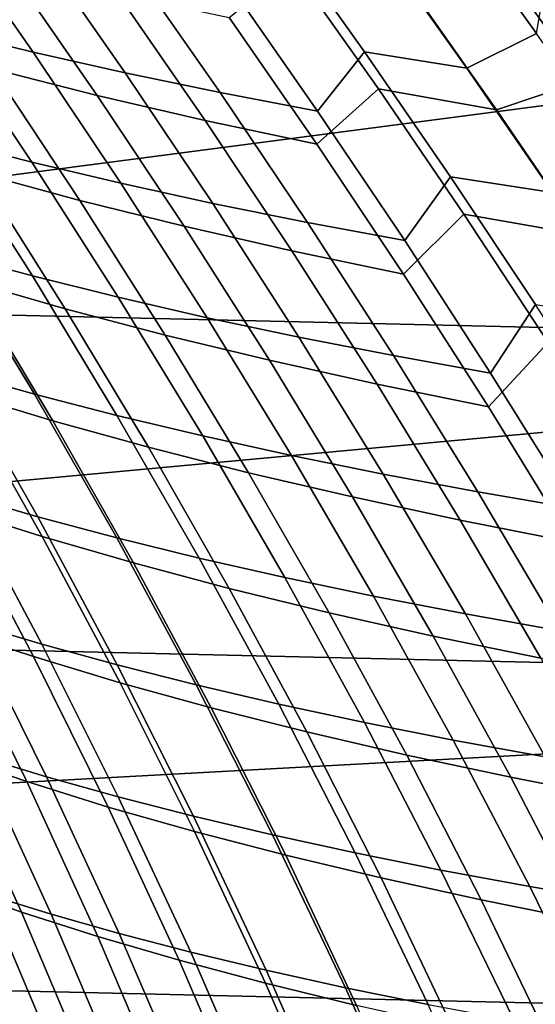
# Model space of a CAD drawing. Header units: metres. Extents: x -28 to 70, y -212 to 28.
# Tile 169 of 239: x 21.77 to 23.59, y 7.59 to 11.07. Entities that reach past the tile are written whole.
import ezdxf

# ---------------------------------------------------------------- set-up
doc = ezdxf.new("R2010")
doc.units = ezdxf.units.M
doc.layers.add('solid_10_261_102_XXX', color=7, linetype='CONTINUOUS')

msp = doc.modelspace()

# ---------------------------------------------------------------- linework, layer by layer
at = {"layer": 'solid_10_261_102_XXX'}
for points in [[(-24.617012, 12.257764, -5), (25.156792, 11.107911, -5), (25.642992, 9.934133, -5), (-25.156792, 11.107911, -5)], [(24.169191, 12.03537), (18.963318, 11.153142), (19.480017, 10.223937), (24.699224, 10.906337)], [(21.180008, 11.485887, 132.65712), (21.496185, 11.031684, 132.945114), (21.812094, 10.954268, 132.701294), (21.497189, 11.406418, 132.415222)], [(23.345819, 10.897721, 131.55072), (23.592539, 11.019891, 131.294662), (23.280018, 11.455961, 131.003815), (23.039598, 11.329239, 131.269547)], [(23.280018, 11.455961, 131.003815), (23.592539, 11.019891, 131.294662), (23.658001, 11.40753, 130.879257)], [(21.497189, 11.406418, 132.415222), (21.812094, 10.954268, 132.701294), (22.137978, 10.880754, 132.47229), (21.824211, 11.331058, 132.187927)], [(22.81797, 10.745852, 132.061417), (22.98385, 10.955181, 131.71312), (22.676805, 11.387362, 131.430878), (22.506136, 11.193127, 131.779938)], [(22.676805, 11.387362, 131.430878), (22.98385, 10.955181, 131.71312), (23.345819, 10.897721, 131.55072), (23.039598, 11.329239, 131.269547)], [(21.6691, 10.895091, 95.080399), (21.356272, 11.347854, 95.36348), (21.726923, 11.252137, 95.626915), (22.03853, 10.801229, 95.345825)], [(21.824211, 11.331058, 132.187927), (22.137978, 10.880754, 132.47229), (22.473412, 10.811248, 132.258774), (22.160664, 11.259923, 131.975937)], [(23.450926, 10.749719, 96.366486), (23.147306, 11.181382, 96.643028), (23.449883, 11.288839, 96.915337), (23.759012, 10.853354, 96.630386)], [(23.759012, 10.853354, 96.630386), (23.449883, 11.288839, 96.915337), (23.888226, 11.226207, 97.04557), (24.196629, 10.79041, 96.761444)], [(22.03853, 10.801229, 95.345825), (21.726923, 11.252137, 95.626915), (22.110313, 11.161543, 95.870758), (22.420858, 10.712226, 95.591454)], [(22.160664, 11.259923, 131.975937), (22.473412, 10.811248, 132.258774), (22.81797, 10.745852, 132.061417), (22.506136, 11.193127, 131.779938)], [(22.815453, 10.628217, 95.816277), (22.505835, 11.076221, 96.094025), (22.728838, 11.255947, 96.464668), (23.033278, 10.823813, 96.186905)], [(23.033278, 10.823813, 96.186905), (22.728838, 11.255947, 96.464668), (23.147306, 11.181382, 96.643028), (23.450926, 10.749719, 96.366486)], [(22.420858, 10.712226, 95.591454), (22.110313, 11.161543, 95.870758), (22.505835, 11.076221, 96.094025), (22.815453, 10.628217, 95.816277)], [(-25.156792, 11.107911, -5), (25.642992, 9.934133, -5), (26.074398, 8.739312, -5), (-25.642992, 9.934133, -5)], [(21.190676, 11.112901, 133.203033), (21.503202, 10.644049, 133.479874), (21.807581, 10.565468, 133.220169), (21.496185, 11.031684, 132.945114)], [(21.496185, 11.031684, 132.945114), (21.807581, 10.565468, 133.220169), (22.122499, 10.490489, 132.974747), (21.812094, 10.954268, 132.701294)], [(23.649015, 10.457293, 131.820297), (23.902119, 10.575324, 131.573166), (23.592539, 11.019891, 131.294662), (23.345819, 10.897721, 131.55072)], [(21.622635, 10.526036, 94.523453), (21.313192, 10.993681, 94.796158), (21.6691, 10.895091, 95.080399), (21.977457, 10.429938, 94.809601)], [(21.812094, 10.954268, 132.701294), (22.122499, 10.490489, 132.974747), (22.447515, 10.419203, 132.744293), (22.137978, 10.880754, 132.47229)], [(23.12608, 10.288068, 132.330994), (23.287706, 10.513726, 131.983597), (22.98385, 10.955181, 131.71312), (22.81797, 10.745852, 132.061417)], [(22.98385, 10.955181, 131.71312), (23.287706, 10.513726, 131.983597), (23.649015, 10.457293, 131.820297), (23.345819, 10.897721, 131.55072)], [(24.699224, 10.906337), (19.480017, 10.223937), (19.951223, 9.270848), (25.176552, 9.754031)], [(21.977457, 10.429938, 94.809601), (21.6691, 10.895091, 95.080399), (22.03853, 10.801229, 95.345825), (22.345974, 10.33832, 95.076736)], [(22.137978, 10.880754, 132.47229), (22.447515, 10.419203, 132.744293), (22.78219, 10.351699, 132.52948), (22.473412, 10.811248, 132.258774)], [(23.752308, 10.307714, 96.10041), (23.450926, 10.749719, 96.366486), (23.759012, 10.853354, 96.630386), (24.066454, 10.407443, 96.356064)], [(22.345974, 10.33832, 95.076736), (22.03853, 10.801229, 95.345825), (22.420858, 10.712226, 95.591454), (22.727528, 10.251294, 95.323875)], [(22.473412, 10.811248, 132.258774), (22.78219, 10.351699, 132.52948), (23.12608, 10.288068, 132.330994), (22.81797, 10.745852, 132.061417)], [(23.121464, 10.168975, 95.550034), (22.815453, 10.628217, 95.816277), (23.033278, 10.823813, 96.186905), (23.335283, 10.380984, 95.919785)], [(23.335283, 10.380984, 95.919785), (23.033278, 10.823813, 96.186905), (23.450926, 10.749719, 96.366486), (23.752308, 10.307714, 96.10041)], [(21.209803, 10.726142, 133.753189), (21.517279, 10.241697, 134.0186), (21.80971, 10.162767, 133.743668), (21.503202, 10.644049, 133.479874)], [(22.727528, 10.251294, 95.323875), (22.420858, 10.712226, 95.591454), (22.815453, 10.628217, 95.816277), (23.121464, 10.168975, 95.550034)], [(21.586172, 10.144025, 93.957901), (21.282158, 10.626498, 94.219292), (21.622635, 10.526036, 94.523453), (21.925676, 10.04669, 94.26387)], [(21.503202, 10.644049, 133.479874), (21.80971, 10.162767, 133.743668), (22.113274, 10.087162, 133.482498), (21.807581, 10.565468, 133.220169)], [(21.807581, 10.565468, 133.220169), (22.113274, 10.087162, 133.482498), (22.427509, 10.014958, 133.235764), (22.122499, 10.490489, 132.974747)], [(21.925676, 10.04669, 94.26387), (21.622635, 10.526036, 94.523453), (21.977457, 10.429938, 94.809601), (22.279711, 9.953488, 94.551636)], [(23.429661, 9.819515, 132.588959), (23.588013, 10.062275, 132.243057), (23.287706, 10.513726, 131.983597), (23.12608, 10.288068, 132.330994)], [(23.287706, 10.513726, 131.983597), (23.588013, 10.062275, 132.243057), (23.948879, 10.007186, 132.079025), (23.649015, 10.457293, 131.820297)], [(22.122499, 10.490489, 132.974747), (22.427509, 10.014958, 133.235764), (22.751961, 9.946231, 133.00415), (22.447515, 10.419203, 132.744293)], [(22.279711, 9.953488, 94.551636), (21.977457, 10.429938, 94.809601), (22.345974, 10.33832, 95.076736), (22.647593, 9.864515, 94.820221)], [(22.447515, 10.419203, 132.744293), (22.751961, 9.946231, 133.00415), (23.086163, 9.881059, 132.78833), (22.78219, 10.351699, 132.52948)], [(23.422176, 9.699631, 95.295906), (23.121464, 10.168975, 95.550034), (23.335283, 10.380984, 95.919785), (23.633492, 9.927996, 95.663734)], [(23.633492, 9.927996, 95.663734), (23.335283, 10.380984, 95.919785), (23.752308, 10.307714, 96.10041), (24.05011, 9.855898, 95.845253)], [(22.78219, 10.351699, 132.52948), (23.086163, 9.881059, 132.78833), (23.429661, 9.819515, 132.588959), (23.12608, 10.288068, 132.330994)], [(21.236437, 10.323873, 134.306625), (21.537174, 9.823519, 134.559952), (21.817192, 9.744986, 134.270493), (21.517279, 10.241697, 134.0186)], [(22.647593, 9.864515, 94.820221), (22.345974, 10.33832, 95.076736), (22.727528, 10.251294, 95.323875), (23.028643, 9.779865, 95.068634)], [(21.558481, 9.74834, 93.385529), (21.261873, 10.245393, 93.63472), (21.586172, 10.144025, 93.957901), (21.881861, 9.650739, 93.710426)], [(21.517279, 10.241697, 134.0186), (21.817192, 9.744986, 134.270493), (22.108967, 9.669524, 133.994247), (21.80971, 10.162767, 133.743668)], [(23.028643, 9.779865, 95.068634), (22.727528, 10.251294, 95.323875), (23.121464, 10.168975, 95.550034), (23.422176, 9.699631, 95.295906)], [(21.881861, 9.650739, 93.710426), (21.586172, 10.144025, 93.957901), (21.925676, 10.04669, 94.26387), (22.220654, 9.556961, 94.017937)], [(21.80971, 10.162767, 133.743668), (22.108967, 9.669524, 133.994247), (22.412024, 9.597198, 133.731918), (22.113274, 10.087162, 133.482498)], [(22.113274, 10.087162, 133.482498), (22.412024, 9.597198, 133.731918), (22.72588, 9.528069, 133.484161), (22.427509, 10.014958, 133.235764)], [(23.727444, 9.340494, 132.835037), (23.883783, 9.600841, 132.491455), (23.588013, 10.062275, 132.243057), (23.429661, 9.819515, 132.588959)], [(22.220654, 9.556961, 94.017937), (21.925676, 10.04669, 94.26387), (22.279711, 9.953488, 94.551636), (22.574154, 9.467087, 94.307091)], [(22.427509, 10.014958, 133.235764), (22.72588, 9.528069, 133.484161), (23.050056, 9.462201, 133.251648), (22.751961, 9.946231, 133.00415)], [(-25.642992, 9.934133, -5), (26.074398, 8.739312, -5), (26.450205, 7.525734, -5), (-26.074398, 8.739312, -5)], [(22.574154, 9.467087, 94.307091), (22.279711, 9.953488, 94.551636), (22.647593, 9.864515, 94.820221), (22.94165, 9.381188, 94.576904)], [(22.751961, 9.946231, 133.00415), (23.050056, 9.462201, 133.251648), (23.384071, 9.399655, 133.035049), (23.086163, 9.881059, 132.78833)], [(23.715784, 9.221614, 95.054611), (23.422176, 9.699631, 95.295906), (23.633492, 9.927996, 95.663734), (23.926201, 9.466145, 95.419434)], [(21.269302, 9.904979, 134.861862), (21.561642, 9.388549, 135.102463), (21.82881, 9.311155, 134.799286), (21.537174, 9.823519, 134.559952)], [(22.94165, 9.381188, 94.576904), (22.647593, 9.864515, 94.820221), (23.028643, 9.779865, 95.068634), (23.322432, 9.299339, 94.826401)], [(23.086163, 9.881059, 132.78833), (23.384071, 9.399655, 133.035049), (23.727444, 9.340494, 132.835037), (23.429661, 9.819515, 132.588959)], [(21.538456, 9.33809, 92.808167), (21.251074, 9.84956, 93.044395), (21.558481, 9.74834, 93.385529), (21.84494, 9.241271, 93.150955)], [(21.537174, 9.823519, 134.559952), (21.82881, 9.311155, 134.799286), (22.108309, 9.236532, 134.508682), (21.817192, 9.744986, 134.270493)], [(25.176552, 9.754031), (19.951223, 9.270848), (20.375834, 8.296103), (25.600159, 8.580893)], [(21.84494, 9.241271, 93.150955), (21.558481, 9.74834, 93.385529), (21.881861, 9.650739, 93.710426), (22.167629, 9.147889, 93.477333)], [(23.322432, 9.299339, 94.826401), (23.028643, 9.779865, 95.068634), (23.422176, 9.699631, 95.295906), (23.715784, 9.221614, 95.054611)], [(21.817192, 9.744986, 134.270493), (22.108309, 9.236532, 134.508682), (22.399733, 9.164806, 134.23143), (22.108967, 9.669524, 133.994247)], [(22.167629, 9.147889, 93.477333), (21.881861, 9.650739, 93.710426), (22.220654, 9.556961, 94.017937), (22.505934, 9.058122, 93.786186)], [(22.108967, 9.669524, 133.994247), (22.399733, 9.164806, 134.23143), (22.702579, 9.096026, 133.968216), (22.412024, 9.597198, 133.731918)], [(22.412024, 9.597198, 133.731918), (22.702579, 9.096026, 133.968216), (23.016348, 9.030241, 133.719681), (22.72588, 9.528069, 133.484161)], [(22.505934, 9.058122, 93.786186), (22.220654, 9.556961, 94.017937), (22.574154, 9.467087, 94.307091), (22.859118, 8.972026, 94.076523)], [(22.72588, 9.528069, 133.484161), (23.016348, 9.030241, 133.719681), (23.340532, 8.967498, 133.486526), (23.050056, 9.462201, 133.251648)], [(21.525484, 8.911613, 92.227348), (21.248613, 9.438046, 92.450302), (21.538456, 9.33809, 92.808167), (21.814367, 8.816639, 92.5868)], [(21.30711, 9.468508, 135.417343), (21.589432, 8.935964, 135.644653), (21.843359, 8.860438, 135.328659), (21.561642, 9.388549, 135.102463)], [(22.859118, 8.972026, 94.076523), (22.574154, 9.467087, 94.307091), (22.94165, 9.381188, 94.576904), (23.226439, 8.889654, 94.347389)], [(23.050056, 9.462201, 133.251648), (23.340532, 8.967498, 133.486526), (23.674635, 8.907844, 133.269379), (23.384071, 9.399655, 133.035049)], [(23.384071, 9.399655, 133.035049), (23.674635, 8.907844, 133.269379), (24.018147, 8.851326, 133.068909), (23.727444, 9.340494, 132.835037)], [(21.561642, 9.388549, 135.102463), (21.843359, 8.860438, 135.328659), (22.110123, 8.787343, 135.024475), (21.82881, 9.311155, 134.799286)], [(23.226439, 8.889654, 94.347389), (22.94165, 9.381188, 94.576904), (23.322432, 9.299339, 94.826401), (23.607151, 8.811061, 94.597809)], [(21.814367, 8.816639, 92.5868), (21.538456, 9.33809, 92.808167), (21.84494, 9.241271, 93.150955), (22.120146, 8.724651, 92.931015)], [(21.82881, 9.311155, 134.799286), (22.110123, 8.787343, 135.024475), (22.389399, 8.716862, 134.733002), (22.108309, 9.236532, 134.508682)], [(23.607151, 8.811061, 94.597809), (23.322432, 9.299339, 94.826401), (23.715784, 9.221614, 95.054611), (24.000511, 8.736298, 94.826828)], [(22.120146, 8.724651, 92.931015), (21.84494, 9.241271, 93.150955), (22.167629, 9.147889, 93.477333), (22.442358, 8.635917, 93.258675)], [(22.108309, 9.236532, 134.508682), (22.389399, 8.716862, 134.733002), (22.680759, 8.649102, 134.455017), (22.399733, 9.164806, 134.23143)], [(22.399733, 9.164806, 134.23143), (22.680759, 8.649102, 134.455017), (22.983686, 8.584101, 134.191162), (22.702579, 9.096026, 133.968216)], [(22.442358, 8.635917, 93.258675), (22.167629, 9.147889, 93.477333), (22.505934, 9.058122, 93.786186), (22.780388, 8.550588, 93.568665)], [(22.702579, 9.096026, 133.968216), (22.983686, 8.584101, 134.191162), (23.297647, 8.521891, 133.942108), (23.016348, 9.030241, 133.719681)], [(22.780388, 8.550588, 93.568665), (22.505934, 9.058122, 93.786186), (22.859118, 8.972026, 94.076523), (23.133463, 8.4687, 93.860008)], [(23.016348, 9.030241, 133.719681), (23.297647, 8.521891, 133.942108), (23.62212, 8.462503, 133.708511), (23.340532, 8.967498, 133.486526)], [(21.519382, 8.466908, 91.644272), (21.253946, 9.009298, 91.853943), (21.525484, 8.911613, 92.227348), (21.789919, 8.374699, 92.019173)], [(21.348661, 9.013732, 135.971588), (21.619389, 8.465165, 136.185074), (21.859631, 8.392141, 135.857162), (21.589432, 8.935964, 135.644653)], [(23.133463, 8.4687, 93.860008), (22.859118, 8.972026, 94.076523), (23.226439, 8.889654, 94.347389), (23.500807, 8.390288, 94.13176)], [(23.340532, 8.967498, 133.486526), (23.62212, 8.462503, 133.708511), (23.956573, 8.405973, 133.491028), (23.674635, 8.907844, 133.269379)], [(21.589432, 8.935964, 135.644653), (21.859631, 8.392141, 135.857162), (22.113243, 8.321246, 135.540314), (21.843359, 8.860438, 135.328659)], [(21.789919, 8.374699, 92.019173), (21.525484, 8.911613, 92.227348), (21.814367, 8.816639, 92.5868), (22.078077, 8.285079, 92.379982)], [(23.500807, 8.390288, 94.13176), (23.226439, 8.889654, 94.347389), (23.607151, 8.811061, 94.597809), (23.881641, 8.315383, 94.382965)], [(21.843359, 8.860438, 135.328659), (22.113243, 8.321246, 135.540314), (22.379889, 8.252645, 135.235397), (22.110123, 8.787343, 135.024475)], [(22.078077, 8.285079, 92.379982), (21.814367, 8.816639, 92.5868), (22.120146, 8.724651, 92.931015), (22.383381, 8.198291, 92.725395)], [(22.110123, 8.787343, 135.024475), (22.379889, 8.252645, 135.235397), (22.659225, 8.1865, 134.943314), (22.389399, 8.716862, 134.733002)], [(-26.074398, 8.739312, -5), (26.450205, 7.525734, -5), (26.769545, 6.296132, -5), (-26.450205, 7.525734, -5)], [(22.383381, 8.198291, 92.725395), (22.120146, 8.724651, 92.931015), (22.442358, 8.635917, 93.258675), (22.705345, 8.114572, 93.054123)], [(22.389399, 8.716862, 134.733002), (22.659225, 8.1865, 134.943314), (22.950809, 8.122903, 134.66481), (22.680759, 8.649102, 134.455017)], [(22.705345, 8.114572, 93.054123), (22.442358, 8.635917, 93.258675), (22.780388, 8.550588, 93.568665), (23.043322, 8.034049, 93.365044)], [(22.680759, 8.649102, 134.455017), (22.950809, 8.122903, 134.66481), (23.254091, 8.061874, 134.400558), (22.983686, 8.584101, 134.191162)], [(25.600159, 8.580893), (20.375834, 8.296103), (20.752855, 7.301978), (25.969147, 7.389408)], [(22.983686, 8.584101, 134.191162), (23.254091, 8.061874, 134.400558), (23.56852, 8.003435, 134.151199), (23.297647, 8.521891, 133.942108)], [(21.520016, 8.002307, 91.060188), (21.266949, 8.561466, 91.256561), (21.519382, 8.466908, 91.644272), (21.7714, 7.91364, 91.44931)], [(21.392851, 8.54015, 136.523163), (21.65044, 7.975776, 136.722366), (21.876503, 7.905795, 136.383423), (21.619389, 8.465165, 136.185074)], [(23.043322, 8.034049, 93.365044), (22.780388, 8.550588, 93.568665), (23.133463, 8.4687, 93.860008), (23.396505, 7.956741, 93.657211)], [(23.297647, 8.521891, 133.942108), (23.56852, 8.003435, 134.151199), (23.893543, 7.947604, 133.917374), (23.62212, 8.462503, 133.708511)], [(21.7714, 7.91364, 91.44931), (21.519382, 8.466908, 91.644272), (21.789919, 8.374699, 92.019173), (22.041185, 7.827221, 91.825478)], [(21.619389, 8.465165, 136.185074), (21.876503, 7.905795, 136.383423), (22.116499, 7.837678, 136.054779), (21.859631, 8.392141, 135.857162)], [(23.396505, 7.956741, 93.657211), (23.133463, 8.4687, 93.860008), (23.500807, 8.390288, 94.13176), (23.764084, 7.882659, 93.92968)], [(21.859631, 8.392141, 135.857162), (22.116499, 7.837678, 136.054779), (22.370077, 7.771571, 135.737305), (22.113243, 8.321246, 135.540314)], [(23.764084, 7.882659, 93.92968), (23.500807, 8.390288, 94.13176), (23.881641, 8.315383, 94.382965), (24.145241, 7.811818, 94.181511)], [(22.041185, 7.827221, 91.825478), (21.789919, 8.374699, 92.019173), (22.078077, 8.285079, 92.379982), (22.328865, 7.743264, 92.187386)], [(22.113243, 8.321246, 135.540314), (22.370077, 7.771571, 135.737305), (22.636883, 7.707622, 135.4319), (22.379889, 8.252645, 135.235397)], [(22.328865, 7.743264, 92.187386), (22.078077, 8.285079, 92.379982), (22.383381, 8.198291, 92.725395), (22.63394, 7.661983, 92.533768)], [(22.379889, 8.252645, 135.235397), (22.636883, 7.707622, 135.4319), (22.916559, 7.645971, 135.139435), (22.659225, 8.1865, 134.943314)], [(22.63394, 7.661983, 92.533768), (22.383381, 8.198291, 92.725395), (22.705345, 8.114572, 93.054123), (22.955894, 7.583586, 92.863335)], [(22.659225, 8.1865, 134.943314), (22.916559, 7.645971, 135.139435), (23.208635, 7.586694, 134.860657), (22.950809, 8.122903, 134.66481)], [(22.955894, 7.583586, 92.863335), (22.705345, 8.114572, 93.054123), (23.043322, 8.034049, 93.365044), (23.294054, 7.508177, 93.17498)], [(22.950809, 8.122903, 134.66481), (23.208635, 7.586694, 134.860657), (23.512541, 7.529799, 134.596207), (23.254091, 8.061874, 134.400558)], [(21.438667, 8.047475, 137.07074), (21.681709, 7.467542, 137.25531), (21.893032, 7.401055, 136.906174), (21.65044, 7.975776, 136.722366)], [(23.254091, 8.061874, 134.400558), (23.512541, 7.529799, 134.596207), (23.8277, 7.475293, 134.34671), (23.56852, 8.003435, 134.151199)], [(23.294054, 7.508177, 93.17498), (23.043322, 8.034049, 93.365044), (23.396505, 7.956741, 93.657211), (23.647573, 7.435755, 93.467773)], [(21.758638, 7.432205, 90.878563), (21.520016, 8.002307, 91.060188), (21.7714, 7.91364, 91.44931), (22.00923, 7.349697, 91.268852)], [(21.65044, 7.975776, 136.722366), (21.893032, 7.401055, 136.906174), (22.118889, 7.336204, 136.566589), (21.876503, 7.905795, 136.383423)], [(23.56852, 8.003435, 134.151199), (23.8277, 7.475293, 134.34671), (24.153534, 7.423182, 134.112839), (23.893543, 7.947604, 133.917374)], [(23.647573, 7.435755, 93.467773), (23.396505, 7.956741, 93.657211), (23.764084, 7.882659, 93.92968), (24.015606, 7.366316, 93.740784)], [(22.00923, 7.349697, 91.268852), (21.7714, 7.91364, 91.44931), (22.041185, 7.827221, 91.825478), (22.278517, 7.269331, 91.646019)], [(21.876503, 7.905795, 136.383423), (22.118889, 7.336204, 136.566589), (22.35891, 7.273116, 136.237442), (22.116499, 7.837678, 136.054779)], [(22.116499, 7.837678, 136.054779), (22.35891, 7.273116, 136.237442), (22.61272, 7.211919, 135.919586), (22.370077, 7.771571, 135.737305)], [(22.278517, 7.269331, 91.646019), (22.041185, 7.827221, 91.825478), (22.328865, 7.743264, 92.187386), (22.565969, 7.191294, 92.008804)], [(22.370077, 7.771571, 135.737305), (22.61272, 7.211919, 135.919586), (22.87995, 7.152739, 135.613907), (22.636883, 7.707622, 135.4319)], [(22.565969, 7.191294, 92.008804), (22.328865, 7.743264, 92.187386), (22.63394, 7.661983, 92.533768), (22.871056, 7.115773, 92.355919)], [(22.636883, 7.707622, 135.4319), (22.87995, 7.152739, 135.613907), (23.160223, 7.095699, 135.321259), (22.916559, 7.645971, 135.139435)], [(22.871056, 7.115773, 92.355919), (22.63394, 7.661983, 92.533768), (22.955894, 7.583586, 92.863335), (23.193239, 7.042948, 92.686104)], [(22.916559, 7.645971, 135.139435), (23.160223, 7.095699, 135.321259), (23.453049, 7.040861, 135.042374), (23.208635, 7.586694, 134.860657)]]:
    msp.add_3dface(points, dxfattribs=at)

doc.saveas('drawing.dxf')
